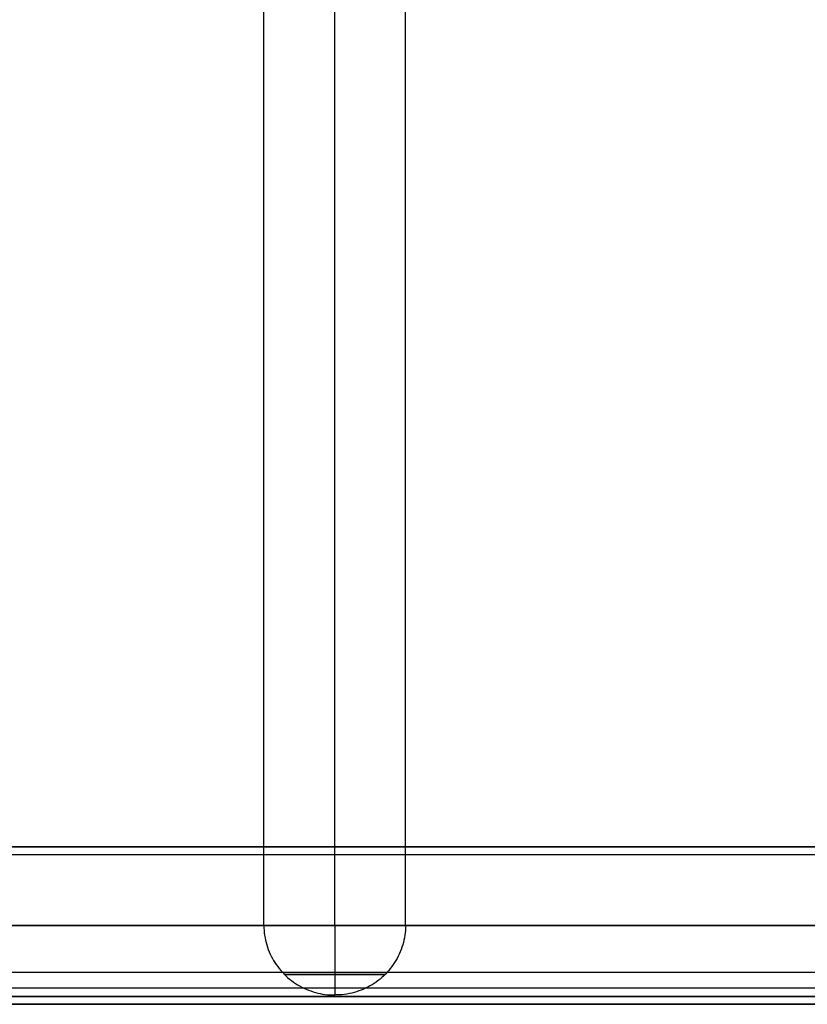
# Model space of a CAD drawing. Header units: millimetres. Extents: x -5 to 795, y 0 to 250.
# Tile 32 of 55: x 695 to 745, y 0 to 63. Entities that reach past the tile are written whole.
import ezdxf

# ---------------------------------------------------------------- set-up
doc = ezdxf.new("R2010")
doc.units = ezdxf.units.MM
doc.layers.add('Plant box - Two tier - Ferm Living', color=7, linetype='Continuous', true_color=0x000000)

msp = doc.modelspace()

# ---------------------------------------------------------------- linework, layer by layer
at = {"layer": 'Plant box - Two tier - Ferm Living'}
for p, q in [((710.5, 5, 5), (710.5, 245, 5)), ((715, 5, 5), (715, 245, 5)), ((715, 5, 9.5), (715, 245, 9.5)), ((715, 5, 0.5), (715, 245, 0.5)), ((719.5, 5, 5), (719.5, 245, 5)), ((15, 10, 5), (775, 10, 5)), ((775, 10, 674.846), (15, 10, 674.846)), ((2.179, 9.5, 159.5), (787.821, 9.5, 159.5)), ((15, 5, 10), (775, 5, 10)), ((775, 5, 669.846), (15, 5, 669.846)), ((15, 5), (775, 5)), ((775, 5, 679.846), (15, 5, 679.846)), ((15, 5, 5), (775, 5, 5)), ((775, 5, 674.846), (15, 5, 674.846)), ((710.504, 5, 5.195), (710.5, 5, 5.039)), ((710.5, 5, 5.039), (710.502, 5, 4.883)), ((710.5, 5, 5), (710.504, 4.845, 5)), ((710.502, 5, 4.883), (710.508, 5, 4.727)), ((710.514, 5, 5.351), (710.504, 5, 5.195)), ((710.508, 5, 4.727), (710.52, 5, 4.571)), ((710.529, 5, 5.507), (710.514, 5, 5.351)), ((710.52, 5, 4.571), (710.538, 5, 4.416)), ((710.549, 5, 5.661), (710.529, 5, 5.507)), ((710.538, 5, 4.416), (710.561, 5, 4.261)), ((710.575, 5, 5.816), (710.549, 5, 5.661)), ((710.561, 5, 4.261), (710.589, 5, 4.108)), ((710.605, 5, 5.969), (710.575, 5, 5.816)), ((710.589, 5, 4.108), (710.623, 5, 3.955)), ((710.642, 5, 6.121), (710.605, 5, 5.969)), ((710.623, 5, 3.955), (710.662, 5, 3.804)), ((710.683, 5, 6.271), (710.642, 5, 6.121)), ((710.662, 5, 3.804), (710.706, 5, 3.654)), ((710.73, 5, 6.42), (710.683, 5, 6.271)), ((710.706, 5, 3.654), (710.755, 5, 3.506)), ((710.782, 5, 6.568), (710.73, 5, 6.42)), ((710.755, 5, 3.506), (710.81, 5, 3.359)), ((710.839, 5, 6.713), (710.782, 5, 6.568)), ((710.81, 5, 3.359), (710.869, 5, 3.215)), ((710.901, 5, 6.856), (710.839, 5, 6.713)), ((710.869, 5, 3.215), (710.934, 5, 3.073)), ((710.968, 5, 6.998), (710.901, 5, 6.856)), ((710.934, 5, 3.073), (711.003, 5, 2.933)), ((711.039, 5, 7.136), (710.968, 5, 6.998)), ((711.003, 5, 2.933), (711.077, 5, 2.795)), ((711.116, 5, 7.273), (711.039, 5, 7.136)), ((711.077, 5, 2.795), (711.156, 5, 2.66)), ((711.197, 5, 7.406), (711.116, 5, 7.273)), ((711.156, 5, 2.66), (711.24, 5, 2.528)), ((711.283, 5, 7.536), (711.197, 5, 7.406)), ((711.24, 5, 2.528), (711.328, 5, 2.399)), ((711.373, 5, 7.664), (711.283, 5, 7.536)), ((711.328, 5, 2.399), (711.42, 5, 2.274)), ((711.468, 5, 7.788), (711.373, 5, 7.664)), ((711.42, 5, 2.274), (711.517, 5, 2.151)), ((711.567, 5, 7.909), (711.468, 5, 7.788)), ((711.517, 5, 2.151), (711.618, 5, 2.032)), ((711.67, 5, 8.027), (711.567, 5, 7.909)), ((711.618, 5, 2.032), (711.723, 5, 1.916)), ((711.777, 5, 8.14), (711.67, 5, 8.027)), ((711.723, 5, 1.916), (711.832, 5, 1.804)), ((711.888, 5, 8.25), (711.777, 5, 8.14)), ((711.832, 5, 1.804), (711.945, 5, 1.696)), ((712.002, 5, 8.356), (711.888, 5, 8.25)), ((711.945, 5, 1.696), (712.061, 5, 1.592)), ((712.121, 5, 8.458), (712.002, 5, 8.356)), ((712.061, 5, 1.592), (712.181, 5, 1.492)), ((712.243, 5, 8.556), (712.121, 5, 8.458)), ((712.181, 5, 1.492), (712.305, 5, 1.397)), ((712.368, 5, 8.65), (712.243, 5, 8.556)), ((712.305, 5, 1.397), (712.431, 5, 1.305)), ((712.496, 5, 8.739), (712.368, 5, 8.65)), ((712.431, 5, 1.305), (712.561, 5, 1.218)), ((712.627, 5, 8.824), (712.496, 5, 8.739)), ((712.561, 5, 1.218), (712.694, 5, 1.136)), ((712.761, 5, 8.904), (712.627, 5, 8.824)), ((712.694, 5, 1.136), (712.829, 5, 1.058)), ((712.898, 5, 8.979), (712.761, 5, 8.904)), ((712.829, 5, 1.058), (712.967, 5, 0.985)), ((713.037, 5, 9.05), (712.898, 5, 8.979)), ((712.967, 5, 0.985), (713.108, 5, 0.917)), ((713.179, 5, 9.115), (713.037, 5, 9.05)), ((713.108, 5, 0.917), (713.251, 5, 0.854)), ((713.323, 5, 9.176), (713.179, 5, 9.115)), ((713.251, 5, 0.854), (713.396, 5, 0.796)), ((713.469, 5, 9.232), (713.323, 5, 9.176)), ((713.396, 5, 0.796), (713.543, 5, 0.742)), ((713.617, 5, 9.282), (713.469, 5, 9.232)), ((713.543, 5, 0.742), (713.691, 5, 0.694)), ((713.766, 5, 9.328), (713.617, 5, 9.282)), ((713.691, 5, 0.694), (713.842, 5, 0.652)), ((713.917, 5, 9.368), (713.766, 5, 9.328)), ((713.842, 5, 0.652), (713.993, 5, 0.614)), ((714.069, 5, 9.403), (713.917, 5, 9.368)), ((713.993, 5, 0.614), (714.146, 5, 0.582)), ((714.223, 5, 9.432), (714.069, 5, 9.403)), ((714.146, 5, 0.582), (714.3, 5, 0.555)), ((714.377, 5, 9.457), (714.223, 5, 9.432)), ((714.3, 5, 0.555), (714.455, 5, 0.533)), ((714.532, 5, 9.476), (714.377, 5, 9.457)), ((714.455, 5, 0.533), (714.61, 5, 0.517)), ((714.688, 5, 9.489), (714.532, 5, 9.476)), ((714.61, 5, 0.517), (714.766, 5, 0.506)), ((714.844, 5, 9.497), (714.688, 5, 9.489)), ((714.766, 5, 0.506), (714.922, 5, 0.501)), ((715, 5, 9.5), (714.844, 5, 9.497)), ((714.922, 5, 0.501), (715.078, 5, 0.501)), ((715.156, 5, 9.497), (715, 5, 9.5)), ((715, 5, 9.5), (715, 4.845, 9.496)), ((715, 5, 0.5), (715, 4.845, 0.504)), ((715.078, 5, 0.501), (715.234, 5, 0.506)), ((715.312, 5, 9.489), (715.156, 5, 9.497)), ((715.234, 5, 0.506), (715.39, 5, 0.517)), ((715.468, 5, 9.476), (715.312, 5, 9.489)), ((715.39, 5, 0.517), (715.545, 5, 0.533)), ((715.623, 5, 9.457), (715.468, 5, 9.476)), ((715.545, 5, 0.533), (715.7, 5, 0.555)), ((715.777, 5, 9.432), (715.623, 5, 9.457)), ((715.7, 5, 0.555), (715.854, 5, 0.582)), ((715.931, 5, 9.403), (715.777, 5, 9.432)), ((715.854, 5, 0.582), (716.007, 5, 0.614)), ((716.083, 5, 9.368), (715.931, 5, 9.403)), ((716.007, 5, 0.614), (716.158, 5, 0.652)), ((716.234, 5, 9.328), (716.083, 5, 9.368)), ((716.158, 5, 0.652), (716.309, 5, 0.694)), ((716.383, 5, 9.282), (716.234, 5, 9.328)), ((716.309, 5, 0.694), (716.457, 5, 0.742)), ((716.531, 5, 9.232), (716.383, 5, 9.282)), ((716.457, 5, 0.742), (716.604, 5, 0.796)), ((716.677, 5, 9.176), (716.531, 5, 9.232)), ((716.604, 5, 0.796), (716.749, 5, 0.854)), ((716.821, 5, 9.115), (716.677, 5, 9.176)), ((716.749, 5, 0.854), (716.892, 5, 0.917)), ((716.963, 5, 9.05), (716.821, 5, 9.115)), ((716.892, 5, 0.917), (717.033, 5, 0.985)), ((717.102, 5, 8.979), (716.963, 5, 9.05)), ((717.033, 5, 0.985), (717.171, 5, 1.058)), ((717.239, 5, 8.904), (717.102, 5, 8.979)), ((717.171, 5, 1.058), (717.306, 5, 1.136)), ((717.373, 5, 8.824), (717.239, 5, 8.904)), ((717.306, 5, 1.136), (717.439, 5, 1.218)), ((717.504, 5, 8.739), (717.373, 5, 8.824)), ((717.439, 5, 1.218), (717.569, 5, 1.305)), ((717.632, 5, 8.65), (717.504, 5, 8.739)), ((717.569, 5, 1.305), (717.695, 5, 1.397)), ((717.757, 5, 8.556), (717.632, 5, 8.65)), ((717.695, 5, 1.397), (717.819, 5, 1.492)), ((717.879, 5, 8.458), (717.757, 5, 8.556)), ((717.819, 5, 1.492), (717.939, 5, 1.592)), ((717.998, 5, 8.356), (717.879, 5, 8.458)), ((717.939, 5, 1.592), (718.055, 5, 1.696)), ((718.112, 5, 8.25), (717.998, 5, 8.356)), ((718.055, 5, 1.696), (718.168, 5, 1.804)), ((718.223, 5, 8.14), (718.112, 5, 8.25)), ((718.168, 5, 1.804), (718.277, 5, 1.916)), ((718.33, 5, 8.027), (718.223, 5, 8.14)), ((718.277, 5, 1.916), (718.382, 5, 2.032)), ((718.433, 5, 7.909), (718.33, 5, 8.027)), ((718.382, 5, 2.032), (718.483, 5, 2.151)), ((718.532, 5, 7.788), (718.433, 5, 7.909)), ((718.483, 5, 2.151), (718.58, 5, 2.274)), ((718.627, 5, 7.664), (718.532, 5, 7.788)), ((718.58, 5, 2.274), (718.672, 5, 2.399)), ((718.717, 5, 7.536), (718.627, 5, 7.664)), ((718.672, 5, 2.399), (718.76, 5, 2.528)), ((718.803, 5, 7.406), (718.717, 5, 7.536)), ((718.76, 5, 2.528), (718.844, 5, 2.66)), ((718.884, 5, 7.273), (718.803, 5, 7.406)), ((718.844, 5, 2.66), (718.923, 5, 2.795)), ((718.961, 5, 7.136), (718.884, 5, 7.273)), ((718.923, 5, 2.795), (718.997, 5, 2.933)), ((719.032, 5, 6.998), (718.961, 5, 7.136)), ((718.997, 5, 2.933), (719.066, 5, 3.073)), ((719.099, 5, 6.856), (719.032, 5, 6.998)), ((719.066, 5, 3.073), (719.131, 5, 3.215)), ((719.161, 5, 6.713), (719.099, 5, 6.856)), ((719.131, 5, 3.215), (719.19, 5, 3.359)), ((719.218, 5, 6.568), (719.161, 5, 6.713)), ((719.19, 5, 3.359), (719.245, 5, 3.506)), ((719.27, 5, 6.42), (719.218, 5, 6.568)), ((719.245, 5, 3.506), (719.294, 5, 3.654)), ((719.317, 5, 6.271), (719.27, 5, 6.42)), ((719.294, 5, 3.654), (719.338, 5, 3.804)), ((719.358, 5, 6.121), (719.317, 5, 6.271)), ((719.338, 5, 3.804), (719.377, 5, 3.955)), ((719.395, 5, 5.969), (719.358, 5, 6.121)), ((719.377, 5, 3.955), (719.411, 5, 4.108)), ((719.425, 5, 5.816), (719.395, 5, 5.969)), ((719.411, 5, 4.108), (719.439, 5, 4.261)), ((719.451, 5, 5.661), (719.425, 5, 5.816)), ((719.439, 5, 4.261), (719.462, 5, 4.416)), ((719.471, 5, 5.507), (719.451, 5, 5.661)), ((719.462, 5, 4.416), (719.48, 5, 4.571)), ((719.486, 5, 5.351), (719.471, 5, 5.507)), ((719.48, 5, 4.571), (719.492, 5, 4.727)), ((719.496, 5, 5.195), (719.486, 5, 5.351)), ((719.492, 5, 4.727), (719.498, 5, 4.883)), ((719.5, 5, 5.039), (719.496, 5, 5.195)), ((719.5, 5, 5), (719.496, 4.845, 5)), ((719.498, 5, 4.883), (719.5, 5, 5.039)), ((5, 5, 155), (785, 5, 155)), ((5, 5, 164), (785, 5, 164)), ((710.504, 4.845, 5), (710.514, 4.689, 5)), ((710.514, 4.689, 5), (710.529, 4.535, 5)), ((710.529, 4.535, 5), (710.55, 4.381, 5)), ((710.55, 4.381, 5), (710.576, 4.227, 5)), ((715, 4.845, 9.496), (715, 4.689, 9.486)), ((715, 4.845, 0.504), (715, 4.689, 0.514)), ((715, 4.689, 9.486), (715, 4.535, 9.471)), ((715, 4.689, 0.514), (715, 4.535, 0.529)), ((715, 4.535, 9.471), (715, 4.381, 9.45)), ((715, 4.535, 0.529), (715, 4.381, 0.55)), ((715, 4.381, 9.45), (715, 4.227, 9.424)), ((715, 4.381, 0.55), (715, 4.227, 0.576)), ((719.45, 4.381, 5), (719.424, 4.227, 5)), ((719.471, 4.535, 5), (719.45, 4.381, 5)), ((719.486, 4.689, 5), (719.471, 4.535, 5)), ((719.496, 4.845, 5), (719.486, 4.689, 5)), ((710.576, 4.227, 5), (710.607, 4.075, 5)), ((710.607, 4.075, 5), (710.644, 3.924, 5)), ((710.644, 3.924, 5), (710.685, 3.774, 5)), ((710.685, 3.774, 5), (710.732, 3.626, 5)), ((715, 4.227, 9.424), (715, 4.075, 9.393)), ((715, 4.227, 0.576), (715, 4.075, 0.607)), ((715, 4.075, 9.393), (715, 3.924, 9.356)), ((715, 4.075, 0.607), (715, 3.924, 0.644)), ((715, 3.924, 9.356), (715, 3.774, 9.315)), ((715, 3.924, 0.644), (715, 3.774, 0.685)), ((715, 3.774, 9.315), (715, 3.626, 9.268)), ((715, 3.774, 0.685), (715, 3.626, 0.732)), ((719.315, 3.774, 5), (719.268, 3.626, 5)), ((719.356, 3.924, 5), (719.315, 3.774, 5)), ((719.393, 4.075, 5), (719.356, 3.924, 5)), ((719.424, 4.227, 5), (719.393, 4.075, 5)), ((710.732, 3.626, 5), (710.784, 3.479, 5)), ((710.784, 3.479, 5), (710.842, 3.335, 5)), ((710.842, 3.335, 5), (710.904, 3.192, 5)), ((710.904, 3.192, 5), (710.971, 3.052, 5)), ((715, 3.626, 9.268), (715, 3.479, 9.216)), ((715, 3.626, 0.732), (715, 3.479, 0.784)), ((715, 3.479, 9.216), (715, 3.335, 9.158)), ((715, 3.479, 0.784), (715, 3.335, 0.842)), ((715, 3.335, 9.158), (715, 3.192, 9.096)), ((715, 3.335, 0.842), (715, 3.192, 0.904)), ((715, 3.192, 9.096), (715, 3.052, 9.029)), ((715, 3.192, 0.904), (715, 3.052, 0.971)), ((719.096, 3.192, 5), (719.029, 3.052, 5)), ((719.158, 3.335, 5), (719.096, 3.192, 5)), ((719.216, 3.479, 5), (719.158, 3.335, 5)), ((719.268, 3.626, 5), (719.216, 3.479, 5)), ((710.971, 3.052, 5), (711.043, 2.914, 5)), ((711.043, 2.914, 5), (711.12, 2.779, 5)), ((711.12, 2.779, 5), (711.201, 2.647, 5)), ((711.201, 2.647, 5), (711.287, 2.517, 5)), ((711.287, 2.517, 5), (711.378, 2.391, 5)), ((715, 3.052, 9.029), (715, 2.914, 8.957)), ((715, 3.052, 0.971), (715, 2.914, 1.043)), ((715, 2.914, 8.957), (715, 2.779, 8.88)), ((715, 2.914, 1.043), (715, 2.779, 1.12)), ((715, 2.779, 8.88), (715, 2.647, 8.799)), ((715, 2.779, 1.12), (715, 2.647, 1.201)), ((715, 2.647, 8.799), (715, 2.517, 8.713)), ((715, 2.647, 1.201), (715, 2.517, 1.287)), ((715, 2.517, 8.713), (715, 2.391, 8.622)), ((715, 2.517, 1.287), (715, 2.391, 1.378)), ((718.713, 2.517, 5), (718.622, 2.391, 5)), ((718.799, 2.647, 5), (718.713, 2.517, 5)), ((718.88, 2.779, 5), (718.799, 2.647, 5)), ((718.957, 2.914, 5), (718.88, 2.779, 5)), ((719.029, 3.052, 5), (718.957, 2.914, 5)), ((-3, 2.041, 682), (793, 2.041, 682)), ((-3, 2.041, 750), (793, 2.041, 750)), ((-3, 2.041, 715), (793, 2.041, 715)), ((711.378, 2.391, 5), (711.473, 2.268, 5)), ((711.473, 2.268, 5), (711.572, 2.148, 5)), ((711.572, 2.148, 5), (711.675, 2.032, 5)), ((711.675, 2.032, 5), (711.782, 1.919, 5)), ((711.782, 1.919, 5), (711.893, 1.81, 5)), ((711.821, 1.883, 5.138), (711.818, 1.883, 5.028)), ((711.818, 1.883, 5.028), (711.819, 1.883, 4.917)), ((711.819, 1.883, 4.917), (711.824, 1.883, 4.807)), ((711.828, 1.883, 5.248), (711.821, 1.883, 5.138)), ((711.824, 1.883, 4.807), (711.833, 1.883, 4.697)), ((711.838, 1.883, 5.358), (711.828, 1.883, 5.248)), ((711.833, 1.883, 4.697), (711.845, 1.883, 4.587)), ((711.853, 1.883, 5.468), (711.838, 1.883, 5.358)), ((711.845, 1.883, 4.587), (711.861, 1.883, 4.478)), ((711.871, 1.883, 5.577), (711.853, 1.883, 5.468)), ((711.861, 1.883, 4.478), (711.881, 1.883, 4.369)), ((711.893, 1.883, 5.685), (711.871, 1.883, 5.577)), ((711.881, 1.883, 4.369), (711.905, 1.883, 4.261)), ((711.918, 1.883, 5.792), (711.893, 1.883, 5.685)), ((711.905, 1.883, 4.261), (711.932, 1.883, 4.154)), ((711.948, 1.883, 5.899), (711.918, 1.883, 5.792)), ((711.932, 1.883, 4.154), (711.964, 1.883, 4.048)), ((711.981, 1.883, 6.004), (711.948, 1.883, 5.899)), ((711.964, 1.883, 4.048), (711.999, 1.883, 3.943)), ((712.017, 1.883, 6.108), (711.981, 1.883, 6.004)), ((711.999, 1.883, 3.943), (712.037, 1.883, 3.84)), ((712.058, 1.883, 6.211), (712.017, 1.883, 6.108)), ((712.037, 1.883, 3.84), (712.079, 1.883, 3.738)), ((712.101, 1.883, 6.313), (712.058, 1.883, 6.211)), ((712.079, 1.883, 3.738), (712.125, 1.883, 3.637)), ((712.149, 1.883, 6.413), (712.101, 1.883, 6.313)), ((712.125, 1.883, 3.637), (712.174, 1.883, 3.538)), ((712.199, 1.883, 6.511), (712.149, 1.883, 6.413)), ((712.174, 1.883, 3.538), (712.226, 1.883, 3.441)), ((712.254, 1.883, 6.607), (712.199, 1.883, 6.511)), ((712.226, 1.883, 3.441), (712.282, 1.883, 3.346)), ((712.311, 1.883, 6.701), (712.254, 1.883, 6.607)), ((712.282, 1.883, 3.346), (712.341, 1.883, 3.252)), ((712.372, 1.883, 6.794), (712.311, 1.883, 6.701)), ((712.341, 1.883, 3.252), (712.403, 1.883, 3.161)), ((712.435, 1.883, 6.884), (712.372, 1.883, 6.794)), ((712.403, 1.883, 3.161), (712.469, 1.883, 3.072)), ((712.502, 1.883, 6.972), (712.435, 1.883, 6.884)), ((712.469, 1.883, 3.072), (712.537, 1.883, 2.985)), ((712.572, 1.883, 7.057), (712.502, 1.883, 6.972)), ((712.537, 1.883, 2.985), (712.608, 1.883, 2.901)), ((712.645, 1.883, 7.14), (712.572, 1.883, 7.057)), ((712.608, 1.883, 2.901), (712.683, 1.883, 2.819)), ((712.721, 1.883, 7.221), (712.645, 1.883, 7.14)), ((712.683, 1.883, 2.819), (712.76, 1.883, 2.74)), ((712.799, 1.883, 7.298), (712.721, 1.883, 7.221)), ((712.76, 1.883, 2.74), (712.84, 1.883, 2.664)), ((712.88, 1.883, 7.373), (712.799, 1.883, 7.298)), ((712.84, 1.883, 2.664), (712.922, 1.883, 2.59)), ((712.964, 1.883, 7.445), (712.88, 1.883, 7.373)), ((712.922, 1.883, 2.59), (713.007, 1.883, 2.52)), ((713.05, 1.883, 7.515), (712.964, 1.883, 7.445)), ((713.007, 1.883, 2.52), (713.094, 1.883, 2.452)), ((713.139, 1.883, 7.581), (713.05, 1.883, 7.515)), ((713.094, 1.883, 2.452), (713.184, 1.883, 2.387)), ((713.229, 1.883, 7.644), (713.139, 1.883, 7.581)), ((713.184, 1.883, 2.387), (713.275, 1.883, 2.326)), ((713.322, 1.883, 7.704), (713.229, 1.883, 7.644)), ((713.275, 1.883, 2.326), (713.369, 1.883, 2.268)), ((713.417, 1.883, 7.76), (713.322, 1.883, 7.704)), ((713.369, 1.883, 2.268), (713.465, 1.883, 2.213)), ((713.514, 1.883, 7.814), (713.417, 1.883, 7.76)), ((713.465, 1.883, 2.213), (713.563, 1.883, 2.161)), ((713.612, 1.883, 7.863), (713.514, 1.883, 7.814)), ((713.563, 1.883, 2.161), (713.662, 1.883, 2.113)), ((713.713, 1.883, 7.91), (713.612, 1.883, 7.863)), ((713.662, 1.883, 2.113), (713.763, 1.883, 2.068)), ((713.814, 1.883, 7.953), (713.713, 1.883, 7.91)), ((713.763, 1.883, 2.068), (713.866, 1.883, 2.027)), ((713.917, 1.883, 7.992), (713.814, 1.883, 7.953)), ((713.866, 1.883, 2.027), (713.97, 1.883, 1.989)), ((714.022, 1.883, 8.028), (713.917, 1.883, 7.992)), ((713.97, 1.883, 1.989), (714.075, 1.883, 1.956)), ((714.128, 1.883, 8.06), (714.022, 1.883, 8.028)), ((714.075, 1.883, 1.956), (714.181, 1.883, 1.925)), ((714.234, 1.883, 8.088), (714.128, 1.883, 8.06)), ((714.181, 1.883, 1.925), (714.288, 1.883, 1.899)), ((714.342, 1.883, 8.113), (714.234, 1.883, 8.088)), ((714.288, 1.883, 1.899), (714.396, 1.883, 1.876)), ((714.45, 1.883, 8.134), (714.342, 1.883, 8.113)), ((714.396, 1.883, 1.876), (714.505, 1.883, 1.857)), ((714.56, 1.883, 8.151), (714.45, 1.883, 8.134)), ((714.505, 1.883, 1.857), (714.614, 1.883, 1.841)), ((714.669, 1.883, 8.165), (714.56, 1.883, 8.151)), ((714.614, 1.883, 1.841), (714.724, 1.883, 1.83)), ((714.779, 1.883, 8.174), (714.669, 1.883, 8.165)), ((714.724, 1.883, 1.83), (714.834, 1.883, 1.822)), ((714.89, 1.883, 8.18), (714.779, 1.883, 8.174)), ((714.834, 1.883, 1.822), (714.945, 1.883, 1.818)), ((715, 1.883, 8.182), (714.89, 1.883, 8.18)), ((714.945, 1.883, 1.818), (715.055, 1.883, 1.818)), ((715, 2.391, 8.622), (715, 2.268, 8.527)), ((715, 2.391, 1.378), (715, 2.268, 1.473)), ((715, 2.268, 8.527), (715, 2.148, 8.428)), ((715, 2.268, 1.473), (715, 2.148, 1.572)), ((715, 2.148, 8.428), (715, 2.032, 8.325)), ((715, 2.148, 1.572), (715, 2.032, 1.675)), ((715, 2.032, 8.325), (715, 1.919, 8.218)), ((715, 2.032, 1.675), (715, 1.919, 1.782)), ((715, 1.919, 8.218), (715, 1.81, 8.107)), ((715, 1.919, 1.782), (715, 1.81, 1.893)), ((715.11, 1.883, 8.18), (715, 1.883, 8.182)), ((715.055, 1.883, 1.818), (715.166, 1.883, 1.822)), ((715.221, 1.883, 8.174), (715.11, 1.883, 8.18)), ((715.166, 1.883, 1.822), (715.276, 1.883, 1.83)), ((715.331, 1.883, 8.165), (715.221, 1.883, 8.174)), ((715.276, 1.883, 1.83), (715.386, 1.883, 1.841)), ((715.44, 1.883, 8.151), (715.331, 1.883, 8.165)), ((715.386, 1.883, 1.841), (715.495, 1.883, 1.857)), ((715.55, 1.883, 8.134), (715.44, 1.883, 8.151)), ((715.495, 1.883, 1.857), (715.604, 1.883, 1.876)), ((715.658, 1.883, 8.113), (715.55, 1.883, 8.134)), ((715.604, 1.883, 1.876), (715.712, 1.883, 1.899)), ((715.766, 1.883, 8.088), (715.658, 1.883, 8.113)), ((715.712, 1.883, 1.899), (715.819, 1.883, 1.925)), ((715.872, 1.883, 8.06), (715.766, 1.883, 8.088)), ((715.819, 1.883, 1.925), (715.925, 1.883, 1.956)), ((715.978, 1.883, 8.028), (715.872, 1.883, 8.06)), ((715.925, 1.883, 1.956), (716.03, 1.883, 1.989)), ((716.083, 1.883, 7.992), (715.978, 1.883, 8.028)), ((716.03, 1.883, 1.989), (716.134, 1.883, 2.027)), ((716.186, 1.883, 7.953), (716.083, 1.883, 7.992)), ((716.134, 1.883, 2.027), (716.237, 1.883, 2.068)), ((716.287, 1.883, 7.91), (716.186, 1.883, 7.953)), ((716.237, 1.883, 2.068), (716.338, 1.883, 2.113)), ((716.388, 1.883, 7.863), (716.287, 1.883, 7.91)), ((716.338, 1.883, 2.113), (716.437, 1.883, 2.161)), ((716.486, 1.883, 7.814), (716.388, 1.883, 7.863)), ((716.437, 1.883, 2.161), (716.535, 1.883, 2.213)), ((716.583, 1.883, 7.76), (716.486, 1.883, 7.814)), ((716.535, 1.883, 2.213), (716.631, 1.883, 2.268)), ((716.678, 1.883, 7.704), (716.583, 1.883, 7.76)), ((716.631, 1.883, 2.268), (716.725, 1.883, 2.326)), ((716.771, 1.883, 7.644), (716.678, 1.883, 7.704)), ((716.725, 1.883, 2.326), (716.816, 1.883, 2.387)), ((716.861, 1.883, 7.581), (716.771, 1.883, 7.644)), ((716.816, 1.883, 2.387), (716.906, 1.883, 2.452)), ((716.95, 1.883, 7.515), (716.861, 1.883, 7.581)), ((716.906, 1.883, 2.452), (716.993, 1.883, 2.52)), ((717.036, 1.883, 7.445), (716.95, 1.883, 7.515)), ((716.993, 1.883, 2.52), (717.078, 1.883, 2.59)), ((717.12, 1.883, 7.373), (717.036, 1.883, 7.445)), ((717.078, 1.883, 2.59), (717.16, 1.883, 2.664)), ((717.201, 1.883, 7.298), (717.12, 1.883, 7.373)), ((717.16, 1.883, 2.664), (717.24, 1.883, 2.74)), ((717.279, 1.883, 7.221), (717.201, 1.883, 7.298)), ((717.24, 1.883, 2.74), (717.317, 1.883, 2.819)), ((717.355, 1.883, 7.14), (717.279, 1.883, 7.221)), ((717.317, 1.883, 2.819), (717.392, 1.883, 2.901)), ((717.428, 1.883, 7.057), (717.355, 1.883, 7.14)), ((717.392, 1.883, 2.901), (717.463, 1.883, 2.985)), ((717.498, 1.883, 6.972), (717.428, 1.883, 7.057)), ((717.463, 1.883, 2.985), (717.531, 1.883, 3.072)), ((717.565, 1.883, 6.884), (717.498, 1.883, 6.972)), ((717.531, 1.883, 3.072), (717.597, 1.883, 3.161)), ((717.628, 1.883, 6.794), (717.565, 1.883, 6.884)), ((717.597, 1.883, 3.161), (717.659, 1.883, 3.252)), ((717.689, 1.883, 6.701), (717.628, 1.883, 6.794)), ((717.659, 1.883, 3.252), (717.718, 1.883, 3.346)), ((717.746, 1.883, 6.607), (717.689, 1.883, 6.701)), ((717.718, 1.883, 3.346), (717.774, 1.883, 3.441)), ((717.801, 1.883, 6.511), (717.746, 1.883, 6.607)), ((717.774, 1.883, 3.441), (717.826, 1.883, 3.538)), ((717.851, 1.883, 6.413), (717.801, 1.883, 6.511)), ((717.826, 1.883, 3.538), (717.875, 1.883, 3.637)), ((717.899, 1.883, 6.313), (717.851, 1.883, 6.413)), ((717.875, 1.883, 3.637), (717.921, 1.883, 3.738)), ((717.942, 1.883, 6.211), (717.899, 1.883, 6.313)), ((717.921, 1.883, 3.738), (717.963, 1.883, 3.84)), ((717.983, 1.883, 6.108), (717.942, 1.883, 6.211)), ((717.963, 1.883, 3.84), (718.001, 1.883, 3.943)), ((718.019, 1.883, 6.004), (717.983, 1.883, 6.108)), ((718.001, 1.883, 3.943), (718.036, 1.883, 4.048)), ((718.052, 1.883, 5.899), (718.019, 1.883, 6.004)), ((718.036, 1.883, 4.048), (718.068, 1.883, 4.154)), ((718.082, 1.883, 5.792), (718.052, 1.883, 5.899)), ((718.068, 1.883, 4.154), (718.095, 1.883, 4.261)), ((718.107, 1.883, 5.685), (718.082, 1.883, 5.792)), ((718.095, 1.883, 4.261), (718.119, 1.883, 4.369)), ((718.218, 1.919, 5), (718.107, 1.81, 5)), ((718.129, 1.883, 5.577), (718.107, 1.883, 5.685)), ((718.119, 1.883, 4.369), (718.139, 1.883, 4.478)), ((718.147, 1.883, 5.468), (718.129, 1.883, 5.577)), ((718.139, 1.883, 4.478), (718.155, 1.883, 4.587)), ((718.162, 1.883, 5.358), (718.147, 1.883, 5.468)), ((718.155, 1.883, 4.587), (718.167, 1.883, 4.697)), ((718.172, 1.883, 5.248), (718.162, 1.883, 5.358)), ((718.167, 1.883, 4.697), (718.176, 1.883, 4.807)), ((718.179, 1.883, 5.138), (718.172, 1.883, 5.248)), ((718.176, 1.883, 4.807), (718.181, 1.883, 4.917)), ((718.182, 1.883, 5.028), (718.179, 1.883, 5.138)), ((718.181, 1.883, 4.917), (718.182, 1.883, 5.028)), ((718.325, 2.032, 5), (718.218, 1.919, 5)), ((718.428, 2.148, 5), (718.325, 2.032, 5)), ((718.527, 2.268, 5), (718.428, 2.148, 5)), ((718.622, 2.391, 5), (718.527, 2.268, 5)), ((711.893, 1.81, 5), (712.008, 1.705, 5)), ((712.008, 1.705, 5), (712.126, 1.605, 5)), ((712.126, 1.605, 5), (712.248, 1.508, 5)), ((712.248, 1.508, 5), (712.373, 1.416, 5)), ((712.373, 1.416, 5), (712.502, 1.328, 5)), ((712.502, 1.328, 5), (712.633, 1.244, 5)), ((715, 1.81, 8.107), (715, 1.705, 7.992)), ((715, 1.81, 1.893), (715, 1.705, 2.008)), ((715, 1.705, 7.992), (715, 1.605, 7.874)), ((715, 1.705, 2.008), (715, 1.605, 2.126)), ((715, 1.605, 7.874), (715, 1.508, 7.752)), ((715, 1.605, 2.126), (715, 1.508, 2.248)), ((715, 1.508, 7.752), (715, 1.416, 7.627)), ((715, 1.508, 2.248), (715, 1.416, 2.373)), ((715, 1.416, 7.627), (715, 1.328, 7.498)), ((715, 1.416, 2.373), (715, 1.328, 2.502)), ((715, 1.328, 7.498), (715, 1.244, 7.367)), ((715, 1.328, 2.502), (715, 1.244, 2.633)), ((717.498, 1.328, 5), (717.367, 1.244, 5)), ((717.627, 1.416, 5), (717.498, 1.328, 5)), ((717.752, 1.508, 5), (717.627, 1.416, 5)), ((717.874, 1.605, 5), (717.752, 1.508, 5)), ((717.992, 1.705, 5), (717.874, 1.605, 5)), ((718.107, 1.81, 5), (717.992, 1.705, 5)), ((793, 1.02, 750), (-3, 1.02, 750)), ((712.633, 1.244, 5), (712.767, 1.166, 5)), ((712.767, 1.166, 5), (712.904, 1.092, 5)), ((712.904, 1.092, 5), (713.043, 1.023, 5)), ((713.043, 1.023, 5), (713.184, 0.958, 5)), ((713.184, 0.958, 5), (713.328, 0.899, 5)), ((713.328, 0.899, 5), (713.474, 0.845, 5)), ((713.474, 0.845, 5), (713.621, 0.796, 5)), ((713.621, 0.796, 5), (713.771, 0.752, 5)), ((713.771, 0.752, 5), (713.921, 0.713, 5)), ((713.921, 0.713, 5), (714.073, 0.68, 5)), ((714.073, 0.68, 5), (714.226, 0.652, 5)), ((714.226, 0.652, 5), (714.38, 0.629, 5)), ((714.38, 0.629, 5), (714.534, 0.611, 5)), ((715, 1.244, 7.367), (715, 1.166, 7.233)), ((715, 1.244, 2.633), (715, 1.166, 2.767)), ((715, 1.166, 7.233), (715, 1.092, 7.096)), ((715, 1.166, 2.767), (715, 1.092, 2.904)), ((715, 1.092, 7.096), (715, 1.023, 6.957)), ((715, 1.092, 2.904), (715, 1.023, 3.043)), ((715, 1.023, 6.957), (715, 0.958, 6.816)), ((715, 1.023, 3.043), (715, 0.958, 3.184)), ((715, 0.958, 6.816), (715, 0.899, 6.672)), ((715, 0.958, 3.184), (715, 0.899, 3.328)), ((715, 0.899, 6.672), (715, 0.845, 6.526)), ((715, 0.899, 3.328), (715, 0.845, 3.474)), ((715, 0.845, 6.526), (715, 0.796, 6.379)), ((715, 0.845, 3.474), (715, 0.796, 3.621)), ((715, 0.796, 6.379), (715, 0.752, 6.229)), ((715, 0.796, 3.621), (715, 0.752, 3.771)), ((715, 0.752, 6.229), (715, 0.713, 6.079)), ((715, 0.752, 3.771), (715, 0.713, 3.921)), ((715, 0.713, 6.079), (715, 0.68, 5.927)), ((715, 0.713, 3.921), (715, 0.68, 4.073)), ((715, 0.68, 5.927), (715, 0.652, 5.774)), ((715, 0.68, 4.073), (715, 0.652, 4.226)), ((715, 0.652, 5.774), (715, 0.629, 5.62)), ((715, 0.652, 4.226), (715, 0.629, 4.38)), ((715, 0.629, 5.62), (715, 0.611, 5.466)), ((715, 0.629, 4.38), (715, 0.611, 4.534)), ((715.62, 0.629, 5), (715.466, 0.611, 5)), ((715.774, 0.652, 5), (715.62, 0.629, 5)), ((715.927, 0.68, 5), (715.774, 0.652, 5)), ((716.079, 0.713, 5), (715.927, 0.68, 5)), ((716.229, 0.752, 5), (716.079, 0.713, 5)), ((716.379, 0.796, 5), (716.229, 0.752, 5)), ((716.526, 0.845, 5), (716.379, 0.796, 5)), ((716.672, 0.899, 5), (716.526, 0.845, 5)), ((716.816, 0.958, 5), (716.672, 0.899, 5)), ((716.957, 1.023, 5), (716.816, 0.958, 5)), ((717.096, 1.092, 5), (716.957, 1.023, 5)), ((717.233, 1.166, 5), (717.096, 1.092, 5)), ((717.367, 1.244, 5), (717.233, 1.166, 5)), ((-5, 0, 680), (795, 0, 680)), ((-5, 0, 715), (795, 0, 715)), ((793, 0, 750), (-3, 0, 750)), ((0, 0.49, 164.093), (789.992, 0.49, 164.093)), ((0, 0.49, 166.093), (789.992, 0.49, 166.093)), ((789.992, 0.49, 165.093), (0, 0.49, 165.093)), ((2.179, 0.5, 159.5), (787.821, 0.5, 159.5)), ((15, 0, 5), (775, 0, 5)), ((775, 0, 674.846), (15, 0, 674.846)), ((714.534, 0.611, 5), (714.689, 0.6, 5)), ((714.689, 0.6, 5), (714.845, 0.593, 5)), ((714.845, 0.593, 5), (715, 0.592, 5)), ((715, 0.611, 5.466), (715, 0.6, 5.311)), ((715, 0.611, 4.534), (715, 0.6, 4.689)), ((715, 0.6, 5.311), (715, 0.593, 5.155)), ((715, 0.6, 4.689), (715, 0.593, 4.845)), ((715, 0.593, 5.155), (715, 0.592, 5)), ((715, 0.593, 4.845), (715, 0.592, 5)), ((715.155, 0.593, 5), (715, 0.592, 5)), ((715.311, 0.6, 5), (715.155, 0.593, 5)), ((715.466, 0.611, 5), (715.311, 0.6, 5))]:
    msp.add_line(p, q, dxfattribs=at)

doc.saveas('drawing.dxf')
